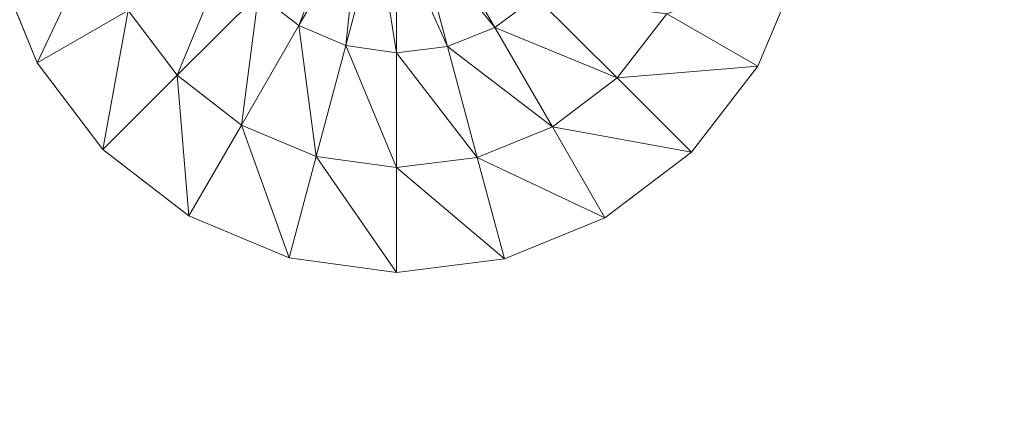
# Model space of a CAD drawing. Header units: inches. Extents: x 813 to 1305, y 19 to 194.
# Tile 34 of 256: x 1203.48 to 1206.74, y 27.09 to 28.44. Entities that reach past the tile are written whole.
import ezdxf

# ---------------------------------------------------------------- set-up
doc = ezdxf.new("R2010")
doc.units = ezdxf.units.IN
doc.header["$MEASUREMENT"] = 0
for name, color, linetype, true_color in [('CET color Grey80', 7, 'Continuous', 0xcbcdcc), ('CET color Grey98', 7, 'Continuous', 0xfafafa), ('CET color NavajoWhite4', 7, 'Continuous', 0x81775f)]:
    doc.layers.add(name, color=color, linetype=linetype, true_color=true_color)
doc.layers.add('CET Default', color=7, linetype='Continuous')

# ---------------------------------------------------------------- blocks, each defined once
blk = doc.blocks.new('*C253')
at = {"layer": 'CET color Grey80', "linetype": 'Continuous', "lineweight": 0}
for points, invisible_edges in [([(50.4777, 5.1074, 0.1937), (50.4777, 5.1074, 0.3159), (50.8092, 4.9683, 0.3159), (50.4777, 5.1074, 0.1937)], 4), ([(50.4777, 5.1074, 0.1937), (50.8092, 4.9683, 0.3159), (50.8092, 4.9683, 0.1937), (50.4777, 5.1074, 0.1937)], 9), ([(50.8092, 4.9683, 0.1937), (50.8092, 4.9683, 0.3159), (51.0934, 4.7482, 0.3159), (50.8092, 4.9683, 0.1937)], 4), ([(50.8092, 4.9683, 0.1937), (51.0934, 4.7482, 0.3159), (51.0934, 4.7482, 0.1937), (50.8092, 4.9683, 0.1937)], 9), ([(51.0934, 4.7482, 0.1937), (51.0934, 4.7482, 0.3159), (51.3109, 4.462, 0.3159), (51.0934, 4.7482, 0.1937)], 4), ([(51.0934, 4.7482, 0.1937), (51.3109, 4.462, 0.3159), (51.3109, 4.462, 0.1937), (51.0934, 4.7482, 0.1937)], 9), ([(51.3109, 4.462, 0.1937), (51.3109, 4.462, 0.3159), (51.447, 4.1292, 0.3159), (51.3109, 4.462, 0.1937)], 4), ([(51.3109, 4.462, 0.1937), (51.447, 4.1292, 0.3159), (51.447, 4.1292, 0.1937), (51.3109, 4.462, 0.1937)], 9), ([(51.447, 4.1292, 0.1937), (51.447, 4.1292, 0.3159), (51.4923, 3.7726, 0.3159), (51.447, 4.1292, 0.1937)], 4), ([(51.447, 4.1292, 0.1937), (51.4923, 3.7726, 0.3159), (51.4923, 3.7726, 0.1937), (51.447, 4.1292, 0.1937)], 9), ([(51.4923, 3.7726, 0.1937), (51.4923, 3.7726, 0.3159), (51.4437, 3.4165, 0.3159), (51.4923, 3.7726, 0.1937)], 4), ([(51.4923, 3.7726, 0.1937), (51.4437, 3.4165, 0.3159), (51.4437, 3.4165, 0.1937), (51.4923, 3.7726, 0.1937)], 9), ([(51.3047, 3.085, 0.1937), (51.3047, 3.085, 0.3159), (51.0845, 2.8008, 0.3159), (51.3047, 3.085, 0.1937)], 4), ([(51.3047, 3.085, 0.1937), (51.0845, 2.8008, 0.3159), (51.0845, 2.8008, 0.1937), (51.3047, 3.085, 0.1937)], 9), ([(51.0845, 2.8008, 0.1937), (51.0845, 2.8008, 0.3159), (50.7983, 2.5832, 0.3159), (51.0845, 2.8008, 0.1937)], 4), ([(51.0845, 2.8008, 0.1937), (50.7983, 2.5832, 0.3159), (50.7983, 2.5832, 0.1937), (51.0845, 2.8008, 0.1937)], 9), ([(50.7983, 2.5832, 0.1937), (50.7983, 2.5832, 0.3159), (50.4656, 2.4472, 0.3159), (50.7983, 2.5832, 0.1937)], 4), ([(50.7983, 2.5832, 0.1937), (50.4656, 2.4472, 0.3159), (50.4656, 2.4472, 0.1937), (50.7983, 2.5832, 0.1937)], 9)]:
    blk.add_3dface(points, dxfattribs=dict(at, invisible_edges=invisible_edges))
for points in [[(50.4777, 5.1074, 0.3159), (50.6354, 4.6673, 0.515), (50.8092, 4.9683, 0.3159), (50.4777, 5.1074, 0.3159)], [(50.8092, 4.9683, 0.3159), (50.6354, 4.6673, 0.515), (50.8477, 4.5024, 0.515), (50.8092, 4.9683, 0.3159)], [(50.8092, 4.9683, 0.3159), (50.8477, 4.5024, 0.515), (51.0934, 4.7482, 0.3159), (50.8092, 4.9683, 0.3159)], [(51.0934, 4.7482, 0.3159), (50.8477, 4.5024, 0.515), (51.01, 4.2882, 0.515), (51.0934, 4.7482, 0.3159)], [(51.0934, 4.7482, 0.3159), (51.01, 4.2882, 0.515), (51.3109, 4.462, 0.3159), (51.0934, 4.7482, 0.3159)], [(50.6354, 4.6673, 0.515), (50.579, 4.2337, 0.6417), (50.8477, 4.5024, 0.515), (50.6354, 4.6673, 0.515)], [(50.8477, 4.5024, 0.515), (50.579, 4.2337, 0.6417), (50.6809, 4.0982, 0.6417), (50.8477, 4.5024, 0.515)], [(50.8477, 4.5024, 0.515), (50.6809, 4.0982, 0.6417), (51.01, 4.2882, 0.515), (50.8477, 4.5024, 0.515)], [(51.3109, 4.462, 0.3159), (51.01, 4.2882, 0.515), (51.1113, 4.0393, 0.515), (51.3109, 4.462, 0.3159)], [(51.3109, 4.462, 0.3159), (51.1113, 4.0393, 0.515), (51.447, 4.1292, 0.3159), (51.3109, 4.462, 0.3159)], [(51.01, 4.2882, 0.515), (50.6809, 4.0982, 0.6417), (50.7443, 3.941, 0.6417), (51.01, 4.2882, 0.515)], [(51.01, 4.2882, 0.515), (50.7443, 3.941, 0.6417), (51.1113, 4.0393, 0.515), (51.01, 4.2882, 0.515)], [(50.579, 4.2337, 0.6417), (50.3366, 3.8995, 0.6909), (50.6809, 4.0982, 0.6417), (50.579, 4.2337, 0.6417)], [(51.447, 4.1292, 0.3159), (51.1113, 4.0393, 0.515), (51.1448, 3.7726, 0.515), (51.447, 4.1292, 0.3159)], [(51.447, 4.1292, 0.3159), (51.1448, 3.7726, 0.515), (51.4923, 3.7726, 0.3159), (51.447, 4.1292, 0.3159)], [(50.6809, 4.0982, 0.6417), (50.3366, 3.8995, 0.6909), (50.3603, 3.8381, 0.6909), (50.6809, 4.0982, 0.6417)], [(50.6809, 4.0982, 0.6417), (50.3603, 3.8381, 0.6909), (50.7443, 3.941, 0.6417), (50.6809, 4.0982, 0.6417)], [(51.1113, 4.0393, 0.515), (50.7443, 3.941, 0.6417), (50.7648, 3.7726, 0.6417), (51.1113, 4.0393, 0.515)], [(51.1113, 4.0393, 0.515), (50.7648, 3.7726, 0.6417), (51.1448, 3.7726, 0.515), (51.1113, 4.0393, 0.515)], [(50.7443, 3.941, 0.6417), (50.3603, 3.8381, 0.6909), (50.3673, 3.7726, 0.6909), (50.7443, 3.941, 0.6417)], [(50.7443, 3.941, 0.6417), (50.3673, 3.7726, 0.6909), (50.7648, 3.7726, 0.6417), (50.7443, 3.941, 0.6417)], [(50.7648, 3.7726, 0.6417), (50.3673, 3.7726, 0.6909), (50.3571, 3.7076, 0.6909), (50.7648, 3.7726, 0.6417)], [(50.7648, 3.7726, 0.6417), (50.3571, 3.7076, 0.6909), (50.741, 3.6047, 0.6417), (50.7648, 3.7726, 0.6417)], [(51.1448, 3.7726, 0.515), (50.7648, 3.7726, 0.6417), (50.741, 3.6047, 0.6417), (51.1448, 3.7726, 0.515)], [(51.1448, 3.7726, 0.515), (50.741, 3.6047, 0.6417), (51.1081, 3.5064, 0.515), (51.1448, 3.7726, 0.515)], [(51.4923, 3.7726, 0.3159), (51.1448, 3.7726, 0.515), (51.1081, 3.5064, 0.515), (51.4923, 3.7726, 0.3159)], [(51.4923, 3.7726, 0.3159), (51.1081, 3.5064, 0.515), (51.4437, 3.4165, 0.3159), (51.4923, 3.7726, 0.3159)], [(50.741, 3.6047, 0.6417), (50.3571, 3.7076, 0.6909), (50.3304, 3.6475, 0.6909), (50.741, 3.6047, 0.6417)], [(50.6746, 3.4487, 0.6417), (50.3304, 3.6475, 0.6909), (50.289, 3.5963, 0.6909), (50.6746, 3.4487, 0.6417)], [(50.741, 3.6047, 0.6417), (50.3304, 3.6475, 0.6909), (50.6746, 3.4487, 0.6417), (50.741, 3.6047, 0.6417)], [(50.6746, 3.4487, 0.6417), (50.289, 3.5963, 0.6909), (50.5701, 3.3152, 0.6417), (50.6746, 3.4487, 0.6417)], [(51.1081, 3.5064, 0.515), (50.741, 3.6047, 0.6417), (50.6746, 3.4487, 0.6417), (51.1081, 3.5064, 0.515)], [(51.1081, 3.5064, 0.515), (50.6746, 3.4487, 0.6417), (51.0037, 3.2587, 0.515), (51.1081, 3.5064, 0.515)], [(51.4437, 3.4165, 0.3159), (51.1081, 3.5064, 0.515), (51.0037, 3.2587, 0.515), (51.4437, 3.4165, 0.3159)], [(51.0037, 3.2587, 0.515), (50.6746, 3.4487, 0.6417), (50.5701, 3.3152, 0.6417), (51.0037, 3.2587, 0.515)], [(51.4437, 3.4165, 0.3159), (51.0037, 3.2587, 0.515), (51.3047, 3.085, 0.3159), (51.4437, 3.4165, 0.3159)], [(51.4437, 3.4165, 0.1937), (51.4437, 3.4165, 0.3159), (51.3047, 3.085, 0.3159), (51.4437, 3.4165, 0.1937)], [(51.4437, 3.4165, 0.1937), (51.3047, 3.085, 0.3159), (51.3047, 3.085, 0.1937), (51.4437, 3.4165, 0.1937)], [(50.8388, 3.0465, 0.515), (50.5701, 3.3152, 0.6417), (50.4346, 3.2133, 0.6417), (50.8388, 3.0465, 0.515)], [(51.0037, 3.2587, 0.515), (50.5701, 3.3152, 0.6417), (50.8388, 3.0465, 0.515), (51.0037, 3.2587, 0.515)], [(51.3047, 3.085, 0.3159), (51.0037, 3.2587, 0.515), (50.8388, 3.0465, 0.515), (51.3047, 3.085, 0.3159)], [(50.8388, 3.0465, 0.515), (50.4346, 3.2133, 0.6417), (50.6246, 2.8842, 0.515), (50.8388, 3.0465, 0.515)], [(51.3047, 3.085, 0.3159), (50.8388, 3.0465, 0.515), (51.0845, 2.8008, 0.3159), (51.3047, 3.085, 0.3159)], [(51.0845, 2.8008, 0.3159), (50.8388, 3.0465, 0.515), (50.6246, 2.8842, 0.515), (51.0845, 2.8008, 0.3159)], [(50.7983, 2.5832, 0.3159), (50.6246, 2.8842, 0.515), (50.3757, 2.7829, 0.515), (50.7983, 2.5832, 0.3159)], [(51.0845, 2.8008, 0.3159), (50.6246, 2.8842, 0.515), (50.7983, 2.5832, 0.3159), (51.0845, 2.8008, 0.3159)], [(50.7983, 2.5832, 0.3159), (50.3757, 2.7829, 0.515), (50.4656, 2.4472, 0.3159), (50.7983, 2.5832, 0.3159)]]:
    blk.add_3dface(points, dxfattribs=at)
at = {"layer": 'CET color Grey98', "linetype": 'Continuous', "lineweight": 0}
for points, invisible_edges in [([(0.625, 0.625, 29), (59.055, 0.625, 29), (59.055, 29.055, 29), (0.625, 0.625, 29)], 4), ([(0.625, 0.625, 29), (59.055, 29.055, 29), (0.625, 29.055, 29), (0.625, 0.625, 29)], 9)]:
    blk.add_3dface(points, dxfattribs=dict(at, invisible_edges=invisible_edges))
at = {"layer": 'CET color NavajoWhite4', "linetype": 'Continuous', "lineweight": 0}
for points, invisible_edges in [([(0.625, 0.625, 27.8189), (59.055, 29.055, 27.8189), (59.055, 0.625, 27.8189), (0.625, 0.625, 27.8189)], 9), ([(0.625, 0.625, 27.8189), (0.625, 29.055, 27.8189), (59.055, 29.055, 27.8189), (0.625, 0.625, 27.8189)], 4)]:
    blk.add_3dface(points, dxfattribs=dict(at, invisible_edges=invisible_edges))
blk = doc.blocks.new('*C216')
at = {"layer": 'CET Default', "linetype": 'Continuous', "lineweight": 0, "rotation": 269.9999999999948}
blk.add_blockref('*C253', (402.2381, 892.2209), dxfattribs=at)

msp = doc.modelspace()

# ---------------------------------------------------------------- block references
at = {"layer": 'CET Default', "linetype": 'Continuous', "lineweight": 0}
msp.add_blockref('*C216', (798.7199, -813.1289), dxfattribs=at)

doc.saveas('drawing.dxf')
